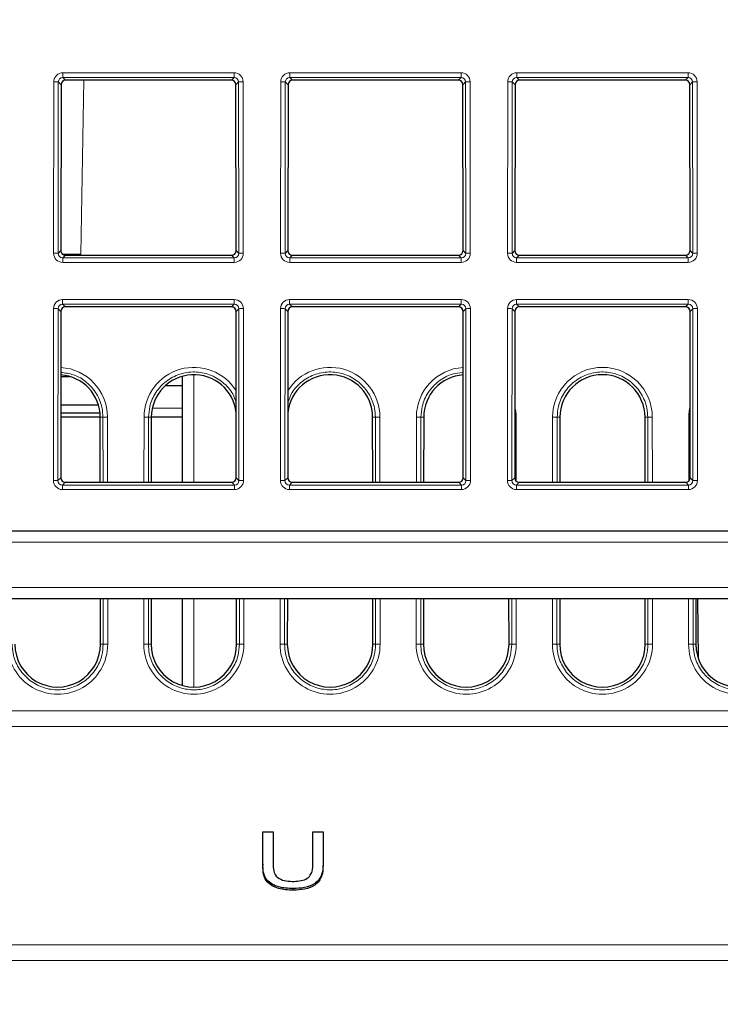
# Paper-space layout 'Blatt3' of a CAD drawing. Header units: millimetres. Extents: x 5 to 418, y 2 to 292.
# Tile 24 of 28: x 253 to 274, y 190 to 219. Entities that reach past the tile are written whole.
import ezdxf

# ---------------------------------------------------------------- set-up
doc = ezdxf.new("R2010")
doc.units = ezdxf.units.MM
doc.layers.add('SLD-0', color=7, linetype='Continuous')
doc.styles.add('SLDTEXTSTYLE1', font='TXT', dxfattribs={"width": 0.605})
doc.dimstyles.new('SLDDIMSTYLE3', dxfattribs={"dimtxt": 3.5, "dimasz": 3.302, "dimexe": 0, "dimexo": 0.0625, "dimgap": 0.875, "dimtad": 1, "dimlfac": 1.5, "dimrnd": 1e-09, "dimzin": 12, "dimdsep": 46, "dimtxsty": 'SLDTEXTSTYLE1', "dimsah": 1, "dimcen": 0.09, "dimadec": 0, "dimazin": 3, "dimtfac": 1, "dimtofl": 0, "dimtmove": 0, "dimatfit": 3, "dimfxl": 1, "dimfrac": 2, "dimtolj": 1, "dimtzin": 12, "dimarcsym": 0})

# ---------------------------------------------------------------- blocks, each defined once
blk = doc.blocks.new('_D_16')
at = {"layer": 'SLD-0', "color": 7}
for p, q in [((135.329, 131.427), (135.329, 266.667)), ((325.329, 131.427), (325.329, 266.667)), ((135.329, 265.667), (325.329, 265.667))]:
    blk.add_line(p, q, dxfattribs=at)
for points in [[(135.329, 265.667), (138.631, 265.159), (138.631, 266.175)], [(325.329, 265.667), (322.027, 266.175), (322.027, 265.159)]]:
    blk.add_solid(points, dxfattribs=at)
at = {"layer": 'SLD-0', "color": 7, "insert": (226.318, 270.178), "char_height": 3.5, "attachment_point": 1, "style": 'SLDTEXTSTYLE1'}
blk.add_mtext('285', dxfattribs=at)

psp = doc.layouts.new('Blatt3')

# ---------------------------------------------------------------- linework, layer by layer
at = {"color": 7, "linetype": 'Continuous', "lineweight": 18}
for p, q in [((254.481, 217.5423), (259.5097, 217.5423)), ((254.481, 217.5423), (254.481, 217.4068)), ((259.5097, 217.5423), (259.5097, 217.4068)), ((261.1477, 217.5423), (266.1764, 217.5423)), ((261.1477, 217.5423), (261.1477, 217.4068)), ((266.1764, 217.5423), (266.1764, 217.4068)), ((267.8143, 217.5423), (272.843, 217.5423)), ((267.8143, 217.5423), (267.8143, 217.4068)), ((272.843, 217.5423), (272.843, 217.4068)), ((254.2098, 212.2424), (254.2145, 217.2762)), ((254.3476, 217.2739), (254.3429, 212.24)), ((254.4283, 217.1932), (254.3476, 217.2739)), ((259.5097, 217.4068), (254.481, 217.4068)), ((254.481, 217.4068), (254.5615, 217.3262)), ((255.0959, 217.3262), (255.0067, 212.2154)), ((259.4292, 217.3262), (259.5097, 217.4068)), ((259.6431, 217.2739), (259.5625, 217.1932)), ((259.6478, 212.24), (259.6431, 217.2739)), ((259.7762, 217.2762), (259.7809, 212.2424)), ((260.8764, 212.2424), (260.8811, 217.2762)), ((261.0143, 217.2739), (261.0096, 212.24)), ((261.0949, 217.1932), (261.0143, 217.2739)), ((266.1764, 217.4068), (261.1477, 217.4068)), ((261.1477, 217.4068), (261.2282, 217.3262)), ((266.0958, 217.3262), (266.1764, 217.4068)), ((266.3098, 217.2739), (266.2291, 217.1932)), ((266.3145, 212.24), (266.3098, 217.2739)), ((266.4429, 217.2762), (266.4476, 212.2424)), ((267.5431, 212.2424), (267.5478, 217.2762)), ((267.6809, 217.2739), (267.6762, 212.24)), ((267.7616, 217.1932), (267.6809, 217.2739)), ((272.843, 217.4068), (267.8143, 217.4068)), ((267.8143, 217.4068), (267.8949, 217.3262)), ((272.7625, 217.3262), (272.843, 217.4068)), ((272.9764, 217.2739), (272.8958, 217.1932)), ((272.9811, 212.24), (272.9764, 217.2739)), ((273.1096, 217.2762), (273.1143, 212.2424)), ((254.3429, 212.24), (254.4237, 212.3208)), ((259.567, 212.3208), (259.6478, 212.24)), ((261.0096, 212.24), (261.0904, 212.3208)), ((266.2337, 212.3208), (266.3145, 212.24)), ((267.6762, 212.24), (267.757, 212.3208)), ((272.9003, 212.3208), (272.9811, 212.24)), ((254.5567, 212.1875), (254.4758, 212.1066)), ((254.4758, 212.1066), (259.5149, 212.1066)), ((254.4758, 212.1066), (254.4758, 211.9758)), ((259.5149, 211.9758), (254.4758, 211.9758)), ((259.5149, 212.1066), (259.434, 212.1875)), ((259.5149, 212.1066), (259.5149, 211.9758)), ((261.2234, 212.1875), (261.1425, 212.1066)), ((261.1425, 212.1066), (261.1425, 211.9758)), ((261.1425, 212.1066), (266.1816, 212.1066)), ((266.1816, 211.9758), (261.1425, 211.9758)), ((266.1816, 212.1066), (266.1006, 212.1875)), ((266.1816, 212.1066), (266.1816, 211.9758)), ((267.8901, 212.1875), (267.8091, 212.1066)), ((267.8091, 212.1066), (267.8091, 211.9758)), ((267.8091, 212.1066), (272.8482, 212.1066)), ((272.8482, 211.9758), (267.8091, 211.9758)), ((272.8482, 212.1066), (272.7673, 212.1875)), ((272.8482, 212.1066), (272.8482, 211.9758)), ((254.4748, 210.8829), (259.5159, 210.8829)), ((254.4748, 210.7474), (254.4748, 210.8829)), ((259.5159, 210.7474), (259.5159, 210.8829)), ((261.1415, 210.8829), (266.1826, 210.8829)), ((261.1415, 210.7474), (261.1415, 210.8829)), ((266.1826, 210.7474), (266.1826, 210.8829)), ((267.8081, 210.8829), (272.8492, 210.8829)), ((267.8081, 210.7474), (267.8081, 210.8829)), ((272.8492, 210.7474), (272.8492, 210.8829)), ((254.2035, 205.5705), (254.2082, 210.6168)), ((254.3414, 210.6145), (254.3367, 205.5681)), ((254.422, 210.5338), (254.3414, 210.6145)), ((259.5159, 210.7474), (254.4748, 210.7474)), ((254.4748, 210.7474), (254.5553, 210.6668)), ((259.4354, 210.6668), (259.5159, 210.7474)), ((259.6493, 210.6145), (259.5687, 210.5338)), ((259.654, 205.5681), (259.6493, 210.6145)), ((259.7825, 210.6168), (259.7872, 205.5705)), ((260.8702, 205.5705), (260.8749, 210.6168)), ((261.0081, 210.6145), (261.0034, 205.5681)), ((261.0887, 210.5338), (261.0081, 210.6145)), ((266.1826, 210.7474), (261.1415, 210.7474)), ((261.1415, 210.7474), (261.222, 210.6668)), ((266.1021, 210.6668), (266.1826, 210.7474)), ((266.316, 210.6145), (266.2353, 210.5338)), ((266.3207, 205.5681), (266.316, 210.6145)), ((266.4491, 210.6168), (266.4538, 205.5705)), ((267.5369, 205.5705), (267.5416, 210.6168)), ((267.6747, 210.6145), (267.67, 205.5681)), ((267.7554, 210.5338), (267.6747, 210.6145)), ((272.8492, 210.7474), (267.8081, 210.7474)), ((267.8081, 210.7474), (267.8886, 210.6668)), ((272.7687, 210.6668), (272.8492, 210.7474)), ((272.9826, 210.6145), (272.902, 210.5338)), ((272.9874, 205.5681), (272.9826, 210.6145)), ((273.1158, 210.6168), (273.1205, 205.5705)), ((258.3258, 208.6756), (258.3258, 205.5157)), ((257.1079, 207.6937), (257.9954, 207.6937)), ((255.5785, 207.427), (255.6592, 207.427)), ((255.6609, 205.5157), (255.6592, 207.427)), ((255.7923, 207.4293), (255.7941, 205.5157)), ((256.8633, 205.5157), (256.865, 207.4293)), ((256.9982, 207.427), (256.9964, 205.5157)), ((257.0789, 207.427), (256.9982, 207.427)), ((263.5785, 207.427), (263.6592, 207.427)), ((263.6609, 205.5157), (263.6592, 207.427)), ((263.7923, 207.4293), (263.7941, 205.5157)), ((264.8633, 205.5157), (264.865, 207.4293)), ((264.9982, 207.427), (264.9964, 205.5157)), ((265.0789, 207.427), (264.9982, 207.427)), ((267.7923, 207.4293), (267.794, 205.5505)), ((268.8633, 205.5157), (268.865, 207.4293)), ((268.9982, 207.427), (268.9964, 205.5157)), ((269.0789, 207.427), (268.9982, 207.427)), ((271.5785, 207.427), (271.6592, 207.427)), ((271.6609, 205.5157), (271.6592, 207.427)), ((271.7923, 207.4293), (271.7941, 205.5157)), ((272.8633, 205.5505), (272.865, 207.4293)), ((254.3367, 205.5681), (254.4175, 205.6489)), ((259.5732, 205.6489), (259.654, 205.5681)), ((261.0034, 205.5681), (261.0842, 205.6489)), ((266.2399, 205.6489), (266.3207, 205.5681)), ((267.67, 205.5681), (267.7508, 205.6489)), ((272.9066, 205.6489), (272.9874, 205.5681)), ((254.5505, 205.5157), (254.4696, 205.4347)), ((254.4696, 205.304), (254.4696, 205.4347)), ((254.4696, 205.4347), (259.5211, 205.4347)), ((259.5211, 205.304), (254.4696, 205.304)), ((259.5211, 205.4347), (259.4402, 205.5157)), ((259.5211, 205.304), (259.5211, 205.4347)), ((261.2172, 205.5157), (261.1363, 205.4347)), ((261.1363, 205.304), (261.1363, 205.4347)), ((261.1363, 205.4347), (266.1878, 205.4347)), ((266.1878, 205.304), (261.1363, 205.304)), ((266.1878, 205.4347), (266.1069, 205.5157)), ((266.1878, 205.304), (266.1878, 205.4347)), ((267.8838, 205.5157), (267.8029, 205.4347)), ((267.8029, 205.304), (267.8029, 205.4347)), ((267.8029, 205.4347), (272.8545, 205.4347)), ((272.8545, 205.304), (267.8029, 205.304)), ((272.8545, 205.4347), (272.7735, 205.5157)), ((272.8545, 205.304), (272.8545, 205.4347)), ((291.0692, 203.7603), (169.5882, 203.7603)), ((169.7956, 202.427), (290.8617, 202.427)), ((255.6653, 200.7603), (255.6641, 202.0937)), ((255.7972, 202.0937), (255.7984, 200.7627)), ((256.8589, 200.7627), (256.8602, 202.0937)), ((256.9933, 202.0937), (256.9921, 200.7603)), ((258.3258, 202.0937), (258.3258, 199.5033)), ((259.6653, 200.7603), (259.6641, 202.0937)), ((259.7972, 202.0937), (259.7984, 200.7627)), ((260.8589, 200.7627), (260.8602, 202.0937)), ((260.9933, 202.0937), (260.9921, 200.7603)), ((263.6653, 200.7603), (263.6641, 202.0937)), ((263.7972, 202.0937), (263.7984, 200.7627)), ((264.8589, 200.7627), (264.8602, 202.0937)), ((264.9933, 202.0937), (264.9921, 200.7603)), ((267.6653, 200.7603), (267.6641, 202.0937)), ((267.7972, 202.0937), (267.7984, 200.7627)), ((268.8589, 200.7627), (268.8602, 202.0937)), ((268.9933, 202.0937), (268.9921, 200.7603)), ((271.6653, 200.7603), (271.6641, 202.0937)), ((271.7972, 202.0937), (271.7984, 200.7627)), ((272.8589, 200.7627), (272.8602, 202.0937)), ((272.9933, 202.0937), (272.9921, 200.7603)), ((255.5846, 200.7603), (255.6653, 200.7603)), ((257.0728, 200.7603), (256.9921, 200.7603)), ((259.5846, 200.7603), (259.6653, 200.7603)), ((261.0728, 200.7603), (260.9921, 200.7603)), ((263.5846, 200.7603), (263.6653, 200.7603)), ((265.0728, 200.7603), (264.9921, 200.7603)), ((267.5846, 200.7603), (267.6653, 200.7603)), ((269.0728, 200.7603), (268.9921, 200.7603)), ((271.5846, 200.7603), (271.6653, 200.7603)), ((273.0728, 200.7603), (272.9921, 200.7603)), ((167.159, 198.8022), (293.4984, 198.8022)), ((293.5064, 198.3425), (167.151, 198.3425)), ((167.0392, 191.9383), (293.6182, 191.9383)), ((293.6262, 191.4785), (167.0312, 191.4785))]:
    psp.add_line(p, q, dxfattribs=at)
at = {"color": 7, "linetype": 'Continuous', "lineweight": 25}
for p, q in [((254.4283, 217.1932), (254.4237, 212.3208)), ((259.4292, 217.3262), (254.5615, 217.3262)), ((259.567, 212.3208), (259.5625, 217.1932)), ((261.0949, 217.1932), (261.0904, 212.3208)), ((266.0958, 217.3262), (261.2282, 217.3262)), ((266.2337, 212.3208), (266.2291, 217.1932)), ((267.7616, 217.1932), (267.757, 212.3208)), ((272.7625, 217.3262), (267.8949, 217.3262)), ((272.9003, 212.3208), (272.8958, 217.1932)), ((254.5567, 212.1875), (259.434, 212.1875)), ((261.2234, 212.1875), (266.1006, 212.1875)), ((267.8901, 212.1875), (272.7673, 212.1875)), ((254.422, 210.5338), (254.4175, 205.6489)), ((259.4354, 210.6668), (254.5553, 210.6668)), ((259.5732, 205.6489), (259.5687, 210.5338)), ((261.0887, 210.5338), (261.0842, 205.6489)), ((266.1021, 210.6668), (261.222, 210.6668)), ((266.2399, 205.6489), (266.2353, 210.5338)), ((267.7554, 210.5338), (267.7508, 205.6489)), ((272.7687, 210.6668), (267.8886, 210.6668)), ((272.9066, 205.6489), (272.902, 210.5338)), ((254.4203, 208.627), (254.6739, 208.627)), ((257.9954, 208.627), (257.9835, 208.627)), ((257.9954, 205.5157), (257.9954, 208.627)), ((257.4988, 208.3603), (257.9954, 208.3603)), ((254.4195, 207.7937), (255.5231, 207.7937)), ((255.5785, 207.427), (254.4191, 207.427)), ((254.4193, 207.5603), (255.5712, 207.5603)), ((255.5802, 205.5157), (255.5785, 207.427)), ((257.0789, 207.427), (257.0772, 205.5157)), ((257.9954, 207.427), (257.0789, 207.427)), ((263.5802, 205.5157), (263.5785, 207.427)), ((265.0789, 207.427), (265.0772, 205.5157)), ((269.0789, 207.427), (269.0772, 205.5157)), ((271.5802, 205.5157), (271.5785, 207.427)), ((254.5505, 205.5157), (259.4402, 205.5157)), ((261.2172, 205.5157), (266.1069, 205.5157)), ((267.8838, 205.5157), (272.7735, 205.5157)), ((172.5338, 204.0937), (288.1236, 204.0937)), ((289.0342, 202.0937), (171.6231, 202.0937)), ((255.5846, 200.7603), (255.5833, 202.0937)), ((257.074, 202.0937), (257.0728, 200.7603)), ((257.9954, 199.5484), (257.9954, 202.0937)), ((259.5846, 200.7603), (259.5833, 202.0937)), ((261.074, 202.0937), (261.0728, 200.7603)), ((263.5846, 200.7603), (263.5833, 202.0937)), ((265.074, 202.0937), (265.0728, 200.7603)), ((267.5846, 200.7603), (267.5833, 202.0937)), ((269.074, 202.0937), (269.0728, 200.7603)), ((271.5846, 200.7603), (271.5833, 202.0937)), ((273.074, 202.0937), (273.0728, 200.7603)), ((273.1462, 200.3361), (273.1309, 202.0937)), ((260.3569, 194.307), (260.3569, 195.2562)), ((260.3569, 195.2562), (260.656, 195.2562)), ((260.656, 195.2562), (260.656, 194.3179)), ((261.8227, 195.2562), (262.1218, 195.2562)), ((261.8227, 194.3179), (261.8227, 195.2562)), ((262.1218, 195.2562), (262.1218, 194.307)), ((260.3569, 194.307), (260.3569, 194.2599)), ((262.1218, 194.307), (262.1218, 194.2599)), ((261.2445, 193.5852), (261.2445, 193.538))]:
    psp.add_line(p, q, dxfattribs=at)
at = {"color": 7, "linetype": 'Continuous', "lineweight": 18, "flags": 128}
for points in [[(267.7923, 207.4293), (267.7672, 207.4293), (267.7525, 207.4292)], [(272.9049, 207.4292), (272.8902, 207.4293), (272.865, 207.4293)]]:
    psp.add_lwpolyline(points, dxfattribs=at)
at = {"color": 7, "linetype": 'Continuous', "lineweight": 18}
for centre, radius, start, end in [((254.2435, 215.1685), 2.108, 87.1686, 90.78892), ((259.7472, 215.1685), 2.108, 89.21108, 92.8314), ((260.9101, 215.1685), 2.108, 87.1686, 90.78892), ((266.4139, 215.1685), 2.108, 89.21108, 92.8314), ((267.5768, 215.1685), 2.108, 87.1686, 90.78892), ((273.0806, 215.1685), 2.108, 89.21108, 92.8314), ((254.2388, 210.1346), 2.108, 87.1686, 90.78892), ((259.7519, 210.1346), 2.108, 89.21108, 92.8314), ((260.9055, 210.1346), 2.108, 87.1686, 90.78892), ((266.4186, 210.1346), 2.108, 89.21108, 92.8314), ((267.5721, 210.1346), 2.108, 87.1686, 90.78892), ((273.0853, 210.1346), 2.108, 89.21108, 92.8314), ((254.5293, 187.9864), 24.2336, 88.87136, 90.14126), ((254.2373, 208.5091), 2.108, 87.1686, 90.78892), ((259.7534, 208.5091), 2.108, 89.21108, 92.8314), ((260.9039, 208.5091), 2.108, 87.1686, 90.78892), ((266.4201, 208.5091), 2.108, 89.21108, 92.8314), ((267.5706, 208.5091), 2.108, 87.1686, 90.78892), ((273.0868, 208.5091), 2.108, 89.21108, 92.8314), ((254.3287, 207.428), 1.4636, 0.05241, 86.40323), ((258.3287, 207.428), 1.4636, 31.93241, 179.94759), ((262.3287, 207.428), 1.4636, 0.05241, 148.06759), ((266.3287, 207.428), 1.4636, 93.59677, 179.94759), ((270.3287, 207.428), 1.4636, 0.05241, 179.94759), ((266.3287, 207.428), 1.4636, 0.05241, 13.34756), ((274.3287, 207.428), 1.4636, 166.65244, 179.94759), ((255.7633, 205.2795), 2.15, 89.22651, 92.77593), ((256.8941, 205.2795), 2.15, 87.22407, 90.77349), ((263.7633, 205.2795), 2.15, 89.22651, 92.77593), ((264.8941, 205.2795), 2.15, 87.22407, 90.77349), ((268.8941, 205.2795), 2.15, 87.22407, 90.77349), ((271.7633, 205.2795), 2.15, 89.22651, 92.77593), ((254.2326, 203.4628), 2.108, 87.1686, 90.78892), ((259.7581, 203.4628), 2.108, 89.21108, 92.8314), ((260.8992, 203.4628), 2.108, 87.1686, 90.78892), ((266.4248, 203.4628), 2.108, 89.21108, 92.8314), ((267.5659, 203.4628), 2.108, 87.1686, 90.78892), ((273.0915, 203.4628), 2.108, 89.21108, 92.8314), ((254.3287, 200.7613), 1.4697, 179.94759, 0.05241), ((255.7694, 198.6128), 2.15, 89.22651, 92.77593), ((256.888, 198.6128), 2.15, 87.22407, 90.77349), ((258.3287, 200.7613), 1.4697, 179.94759, 0.05241), ((259.7694, 198.6128), 2.15, 89.22651, 92.77593), ((260.888, 198.6128), 2.15, 87.22407, 90.77349), ((262.3287, 200.7613), 1.4697, 179.94759, 0.05241), ((263.7694, 198.6128), 2.15, 89.22651, 92.77593), ((264.888, 198.6128), 2.15, 87.22407, 90.77349), ((266.3287, 200.7613), 1.4697, 179.94759, 0.05241), ((267.7694, 198.6128), 2.15, 89.22651, 92.77593), ((268.888, 198.6128), 2.15, 87.22407, 90.77349), ((270.3287, 200.7613), 1.4697, 179.94759, 0.05241), ((271.7694, 198.6128), 2.15, 89.22651, 92.77593), ((272.888, 198.6128), 2.15, 87.22407, 90.77349), ((274.3287, 200.7613), 1.4697, 179.94759, 0.05241)]:
    psp.add_arc(centre, radius, start, end, dxfattribs=at)
at = {"color": 7, "linetype": 'Continuous', "lineweight": 25}
for centre, radius, start, end in [((254.3287, 207.4258), 1.2498, 0.05241, 85.79597), ((258.3287, 207.4258), 1.2498, 6.07317, 179.94759), ((262.3287, 207.4258), 1.2498, 0.05241, 173.92683), ((266.3287, 207.4258), 1.2498, 94.20403, 179.94759), ((270.3287, 207.4258), 1.2498, 0.05241, 179.94759), ((254.3287, 200.7592), 1.2559, 179.94759, 0.05241), ((258.3287, 200.7592), 1.2559, 179.94759, 0.05241), ((262.3287, 200.7592), 1.2559, 179.94759, 0.05241), ((266.3287, 200.7592), 1.2559, 179.94759, 0.05241), ((270.3287, 200.7592), 1.2559, 179.94759, 0.05241), ((274.3287, 200.7592), 1.2559, 179.94759, 0.05241)]:
    psp.add_arc(centre, radius, start, end, dxfattribs=at)
at = {"color": 7, "linetype": 'Continuous', "lineweight": 18}
for centre, major_axis, ratio, start_param, end_param in [((254.4815, 217.2755), (0.2281, -0.1391), 0.9979697, 2.1193103, 3.6873675), ((259.5092, 217.2755), (0.2281, 0.1391), 0.9979697, 5.7374104, 7.3054677), ((261.1482, 217.2755), (0.2281, -0.1391), 0.9979697, 2.1193103, 3.6873675), ((266.1759, 217.2755), (0.2281, 0.1391), 0.9979697, 5.7374104, 7.3054677), ((267.8148, 217.2755), (0.2281, -0.1391), 0.9979697, 2.1193103, 3.6873675), ((272.8426, 217.2755), (0.2281, 0.1391), 0.9979697, 5.7374104, 7.3054677), ((254.4815, 217.2731), (0.1074, -0.0805), 0.9934233, 2.2143373, 3.7823946), ((259.5092, 217.2731), (0.1074, 0.0805), 0.9934233, 5.6423834, 7.2104406), ((261.1482, 217.2731), (0.1074, -0.0805), 0.9934233, 2.2143373, 3.7823946), ((266.1759, 217.2731), (0.1074, 0.0805), 0.9934233, 5.6423834, 7.2104406), ((267.8148, 217.2731), (0.1074, -0.0805), 0.9934233, 2.2143373, 3.7823946), ((272.8426, 217.2731), (0.1074, 0.0805), 0.9934233, 5.6423834, 7.2104406), ((254.4768, 212.2431), (0.1644, 0.2112), 0.9962181, 2.2330373, 3.8010946), ((254.4768, 212.2407), (0.0862, 0.1035), 0.9898381, 2.2656086, 3.8336659), ((259.5139, 212.2431), (-0.1644, 0.2112), 0.9962181, 2.4820908, 4.050148), ((259.5139, 212.2407), (-0.0862, 0.1035), 0.9898381, 2.4495195, 4.0175767), ((261.1435, 212.2431), (0.1644, 0.2112), 0.9962181, 2.2330373, 3.8010946), ((261.1435, 212.2407), (0.0862, 0.1035), 0.9898381, 2.2656086, 3.8336659), ((266.1806, 212.2431), (-0.1644, 0.2112), 0.9962181, 2.4820908, 4.050148), ((266.1806, 212.2407), (-0.0862, 0.1035), 0.9898381, 2.4495195, 4.0175767), ((267.8101, 212.2431), (0.1644, 0.2112), 0.9962181, 2.2330373, 3.8010946), ((267.8101, 212.2407), (0.0862, 0.1035), 0.9898381, 2.2656086, 3.8336659), ((272.8472, 212.2431), (-0.1644, 0.2112), 0.9962181, 2.4820908, 4.050148), ((272.8472, 212.2407), (-0.0862, 0.1035), 0.9898381, 2.4495195, 4.0175767), ((254.4753, 210.6161), (0.2281, -0.1391), 0.9979697, 2.1193103, 3.6873675), ((259.5154, 210.6161), (0.2281, 0.1391), 0.9979697, 5.7374104, 7.3054677), ((261.1419, 210.6161), (0.2281, -0.1391), 0.9979697, 2.1193103, 3.6873675), ((266.1821, 210.6161), (0.2281, 0.1391), 0.9979697, 5.7374104, 7.3054677), ((267.8086, 210.6161), (0.2281, -0.1391), 0.9979697, 2.1193103, 3.6873675), ((272.8488, 210.6161), (0.2281, 0.1391), 0.9979697, 5.7374104, 7.3054677), ((254.4753, 210.6137), (0.1074, -0.0805), 0.9934233, 2.2143373, 3.7823946), ((259.5154, 210.6137), (0.1074, 0.0805), 0.9934233, 5.6423834, 7.2104406), ((261.1419, 210.6137), (0.1074, -0.0805), 0.9934233, 2.2143373, 3.7823946), ((266.1821, 210.6137), (0.1074, 0.0805), 0.9934233, 5.6423834, 7.2104406), ((267.8086, 210.6137), (0.1074, -0.0805), 0.9934233, 2.2143373, 3.7823946), ((272.8488, 210.6137), (0.1074, 0.0805), 0.9934233, 5.6423834, 7.2104406), ((254.4706, 205.5712), (0.1644, 0.2112), 0.9962181, 2.2330373, 3.8010946), ((254.4706, 205.5689), (0.0862, 0.1035), 0.9898381, 2.2656086, 3.8336659), ((259.5201, 205.5712), (-0.1644, 0.2112), 0.9962181, 2.4820908, 4.050148), ((259.5201, 205.5689), (-0.0862, 0.1035), 0.9898381, 2.4495195, 4.0175767), ((261.1372, 205.5712), (0.1644, 0.2112), 0.9962181, 2.2330373, 3.8010946), ((261.1372, 205.5689), (0.0862, 0.1035), 0.9898381, 2.2656086, 3.8336659), ((266.1868, 205.5712), (-0.1644, 0.2112), 0.9962181, 2.4820908, 4.050148), ((266.1868, 205.5689), (-0.0862, 0.1035), 0.9898381, 2.4495195, 4.0175767), ((267.8039, 205.5712), (0.1644, 0.2112), 0.9962181, 2.2330373, 3.8010946), ((267.8039, 205.5689), (0.0862, 0.1035), 0.9898381, 2.2656086, 3.8336659), ((272.8535, 205.5712), (-0.1644, 0.2112), 0.9962181, 2.4820908, 4.050148), ((272.8535, 205.5689), (-0.0862, 0.1035), 0.9898381, 2.4495195, 4.0175767)]:
    psp.add_ellipse(centre, major_axis=major_axis, ratio=ratio, start_param=start_param, end_param=end_param, dxfattribs=at)
at = {"color": 7, "linetype": 'Continuous', "lineweight": 25}
for centre, major_axis, ratio, start_param, end_param in [((254.5618, 217.1929), (0.1141, -0.0696), 0.9979697, 2.1193103, 3.6873675), ((259.4289, 217.1929), (0.1141, 0.0696), 0.9979697, 5.7374104, 7.3054677), ((261.2284, 217.1929), (0.1141, -0.0696), 0.9979697, 2.1193103, 3.6873675), ((266.0956, 217.1929), (0.1141, 0.0696), 0.9979697, 5.7374104, 7.3054677), ((267.8951, 217.1929), (0.1141, -0.0696), 0.9979697, 2.1193103, 3.6873675), ((272.7623, 217.1929), (0.1141, 0.0696), 0.9979697, 5.7374104, 7.3054677), ((254.5572, 212.3211), (0.0822, 0.1056), 0.9962181, 2.2330373, 3.8010946), ((259.4335, 212.3211), (-0.0822, 0.1056), 0.9962181, 2.4820908, 4.050148), ((261.2239, 212.3211), (0.0822, 0.1056), 0.9962181, 2.2330373, 3.8010946), ((266.1001, 212.3211), (-0.0822, 0.1056), 0.9962181, 2.4820908, 4.050148), ((267.8906, 212.3211), (0.0822, 0.1056), 0.9962181, 2.2330373, 3.8010946), ((272.7668, 212.3211), (-0.0822, 0.1056), 0.9962181, 2.4820908, 4.050148), ((254.5556, 210.5335), (0.1141, -0.0696), 0.9979697, 2.1193103, 3.6873675), ((259.4351, 210.5335), (0.1141, 0.0696), 0.9979697, 5.7374104, 7.3054677), ((261.2222, 210.5335), (0.1141, -0.0696), 0.9979697, 2.1193103, 3.6873675), ((266.1018, 210.5335), (0.1141, 0.0696), 0.9979697, 5.7374104, 7.3054677), ((267.8889, 210.5335), (0.1141, -0.0696), 0.9979697, 2.1193103, 3.6873675), ((272.7685, 210.5335), (0.1141, 0.0696), 0.9979697, 5.7374104, 7.3054677), ((254.551, 205.6493), (0.0822, 0.1056), 0.9962181, 2.2330373, 3.8010946), ((259.4397, 205.6493), (-0.0822, 0.1056), 0.9962181, 2.4820908, 4.050148), ((261.2177, 205.6493), (0.0822, 0.1056), 0.9962181, 2.2330373, 3.8010946), ((266.1064, 205.6493), (-0.0822, 0.1056), 0.9962181, 2.4820908, 4.050148), ((267.8843, 205.6493), (0.0822, 0.1056), 0.9962181, 2.2330373, 3.8010946), ((272.773, 205.6493), (-0.0822, 0.1056), 0.9962181, 2.4820908, 4.050148)]:
    psp.add_ellipse(centre, major_axis=major_axis, ratio=ratio, start_param=start_param, end_param=end_param, dxfattribs=at)
at = {"color": 7, "linetype": 'Continuous', "lineweight": 18}
for points, knots in [([(259.5712, 207.8495), (259.542, 207.9387), (259.4662, 208.1704), (259.1914, 208.4673), (258.802, 208.6971), (258.3534, 208.7813), (257.9038, 208.7133), (257.501, 208.5), (257.194, 208.1658), (257.0241, 207.788), (257.0058, 207.5329), (256.9982, 207.427)], [0, 0, 0, 0, 0.0750518, 0.1950524, 0.3150341, 0.4349944, 0.5549401, 0.6748847, 0.7948418, 0.9148198, 1, 1, 1, 1]), ([(263.6592, 207.427), (263.6537, 207.5164), (263.6391, 207.7549), (263.4902, 208.1231), (263.1955, 208.4686), (262.8009, 208.6967), (262.3539, 208.7813), (261.9027, 208.7136), (261.5045, 208.4988), (261.2112, 208.2008), (261.1231, 207.9585), (261.0862, 207.8571)], [0, 0, 0, 0, 0.0721177, 0.1923594, 0.3125984, 0.4328185, 0.5530171, 0.6732012, 0.7933841, 0.9135795, 1, 1, 1, 1]), ([(271.6592, 207.427), (271.6537, 207.5164), (271.6391, 207.7549), (271.4902, 208.1231), (271.1955, 208.4686), (270.8009, 208.6967), (270.3537, 208.7814), (269.9037, 208.7133), (269.501, 208.5), (269.194, 208.1658), (269.0241, 207.788), (269.0058, 207.5329), (268.9982, 207.427)], [0, 0, 0, 0, 0.06444, 0.1718806, 0.2793189, 0.3867402, 0.4941423, 0.6015315, 0.7089196, 0.8163189, 0.923737, 1, 1, 1, 1]), ([(255.6592, 207.427), (255.6537, 207.5164), (255.6391, 207.7548), (255.4903, 208.1238), (255.1953, 208.4661), (254.8219, 208.694), (254.5466, 208.7277), (254.4204, 208.7432)], [0, 0, 0, 0, 0.1348949, 0.3598048, 0.5847098, 0.8095794, 1, 1, 1, 1]), ([(266.237, 208.7383), (266.1269, 208.7284), (265.8673, 208.7051), (265.5013, 208.4968), (265.1939, 208.1666), (265.0241, 207.7878), (265.0058, 207.5329), (264.9982, 207.427)], [0, 0, 0, 0, 0.16569388, 0.39054111, 0.61541191, 0.84032184, 1, 1, 1, 1]), ([(252.9921, 200.7603), (252.9974, 200.6709), (253.0115, 200.4317), (253.1598, 200.0617), (253.4548, 199.7138), (253.8505, 199.4835), (254.2996, 199.3971), (254.7518, 199.4642), (255.157, 199.6773), (255.4664, 200.0121), (255.6392, 200.3932), (255.6576, 200.6517), (255.6653, 200.7603)], [0, 0, 0, 0, 0.0640611, 0.1713647, 0.278666, 0.3859504, 0.4932157, 0.6004679, 0.707719, 0.8149812, 0.922262, 1, 1, 1, 1]), ([(256.9921, 200.7603), (256.9974, 200.6709), (257.0115, 200.4317), (257.1598, 200.0617), (257.4548, 199.7138), (257.8505, 199.4835), (258.2996, 199.3971), (258.7518, 199.4642), (259.157, 199.6773), (259.4664, 200.0121), (259.6392, 200.3932), (259.6576, 200.6517), (259.6653, 200.7603)], [0, 0, 0, 0, 0.0640611, 0.1713647, 0.278666, 0.3859504, 0.4932157, 0.6004679, 0.707719, 0.8149812, 0.922262, 1, 1, 1, 1]), ([(260.9921, 200.7603), (260.9974, 200.6709), (261.0115, 200.4317), (261.1598, 200.0617), (261.4548, 199.7138), (261.8505, 199.4835), (262.2996, 199.3971), (262.7518, 199.4642), (263.157, 199.6773), (263.4664, 200.0121), (263.6392, 200.3932), (263.6576, 200.6517), (263.6653, 200.7603)], [0, 0, 0, 0, 0.06406111, 0.17136471, 0.27866598, 0.38595039, 0.49321567, 0.60046793, 0.70771899, 0.81498118, 0.92226197, 1, 1, 1, 1]), ([(264.9921, 200.7603), (264.9974, 200.6709), (265.0115, 200.4317), (265.1598, 200.0617), (265.4548, 199.7138), (265.8505, 199.4835), (266.2996, 199.3971), (266.7518, 199.4642), (267.157, 199.6773), (267.4664, 200.0121), (267.6392, 200.3932), (267.6576, 200.6517), (267.6653, 200.7603)], [0, 0, 0, 0, 0.0640611, 0.1713647, 0.278666, 0.3859504, 0.4932157, 0.6004679, 0.707719, 0.8149812, 0.922262, 1, 1, 1, 1]), ([(268.9921, 200.7603), (268.9974, 200.6709), (269.0115, 200.4317), (269.1598, 200.0617), (269.4548, 199.7138), (269.8505, 199.4835), (270.2996, 199.3971), (270.7518, 199.4642), (271.157, 199.6773), (271.4664, 200.0121), (271.6392, 200.3932), (271.6576, 200.6517), (271.6653, 200.7603)], [0, 0, 0, 0, 0.0640611, 0.1713647, 0.278666, 0.3859504, 0.4932157, 0.6004679, 0.707719, 0.8149812, 0.922262, 1, 1, 1, 1]), ([(272.9921, 200.7603), (272.9974, 200.6709), (273.0115, 200.4317), (273.1598, 200.0617), (273.4548, 199.7138), (273.8505, 199.4835), (274.2996, 199.3971), (274.7518, 199.4642), (275.157, 199.6773), (275.4664, 200.0121), (275.6392, 200.3932), (275.6576, 200.6517), (275.6653, 200.7603)], [0, 0, 0, 0, 0.0640611, 0.1713647, 0.278666, 0.3859504, 0.4932157, 0.6004679, 0.707719, 0.8149812, 0.922262, 1, 1, 1, 1])]:
    psp.add_open_spline(points, degree=3, knots=knots, dxfattribs=at)
at = {"color": 7, "linetype": 'Continuous', "lineweight": 25}
for points, knots in [([(261.2445, 193.5852), (261.0968, 193.5909), (260.8032, 193.6023), (260.369, 193.8616), (260.3615, 194.1377), (260.3569, 194.307)], [0, 0, 0, 0, 0.2815449, 0.5595814, 1, 1, 1, 1]), ([(260.656, 194.3179), (260.6569, 194.2473), (260.6585, 194.107), (260.7514, 193.9098), (260.9825, 193.8081), (261.1399, 193.8005), (261.2188, 193.7967)], [0, 0, 0, 0, 0.2818248, 0.5598853, 0.7792483, 1, 1, 1, 1]), ([(261.2188, 193.7967), (261.288, 193.7988), (261.4261, 193.803), (261.6298, 193.852), (261.8219, 194.0297), (261.8224, 194.1989), (261.8227, 194.3179)], [0, 0, 0, 0, 0.1876419, 0.3744268, 0.5598298, 1, 1, 1, 1]), ([(262.1218, 194.307), (262.1195, 194.2042), (262.1148, 194), (261.9263, 193.7303), (261.5866, 193.5984), (261.3587, 193.5896), (261.2445, 193.5852)], [0, 0, 0, 0, 0.2816578, 0.5592926, 0.779041, 1, 1, 1, 1]), ([(261.2445, 193.538), (261.0968, 193.5438), (260.8032, 193.5552), (260.369, 193.8144), (260.3615, 194.0906), (260.3569, 194.2599)], [0, 0, 0, 0, 0.2815449, 0.5595814, 1, 1, 1, 1]), ([(262.1218, 194.2599), (262.1195, 194.157), (262.1148, 193.9528), (261.9263, 193.6832), (261.5866, 193.5513), (261.3587, 193.5424), (261.2445, 193.538)], [0, 0, 0, 0, 0.2816578, 0.5592926, 0.779041, 1, 1, 1, 1])]:
    psp.add_open_spline(points, degree=3, knots=knots, dxfattribs=at)

# ---------------------------------------------------------------- dimensions: what is measured, and where the dimension line sits
at = {"layer": 'SLD-0', "color": 7}
dim = psp.add_linear_dim(base=(325.3287, 265.6668), p1=(135.3287, 131.427), p2=(325.3287, 131.427), dimstyle='SLDDIMSTYLE3', dxfattribs=at)
dim.commit()
dim.dimension.update_dxf_attribs({"geometry": '_D_16', "text_midpoint": (230.3287, 265.6668), "dimtype": 160})

doc.saveas('drawing.dxf')
